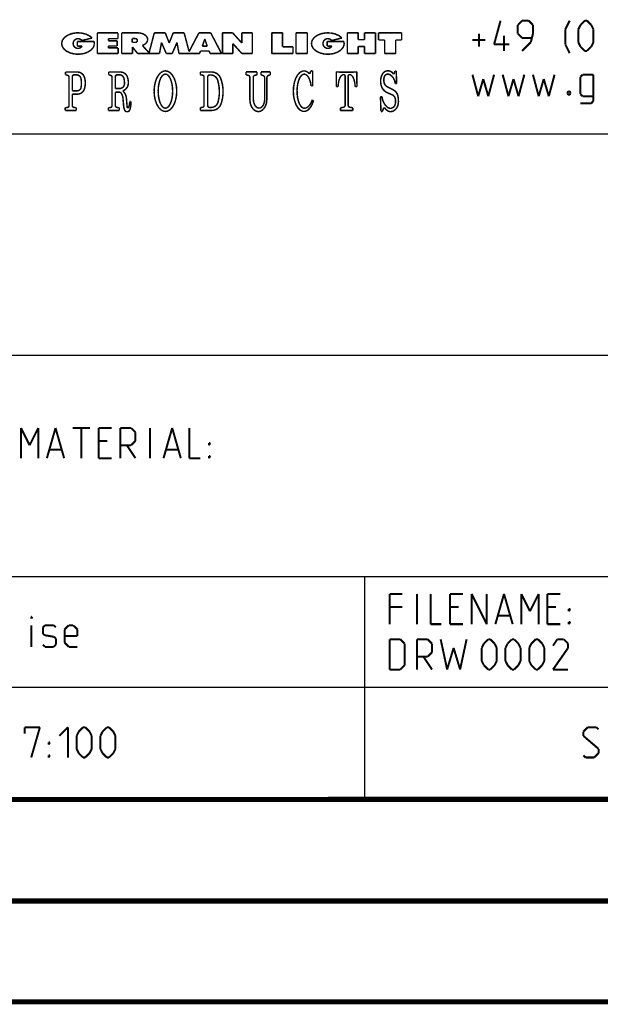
# Model space of a CAD drawing. Header units: inches. Extents: x 0 to 420, y 0 to 297.
# Tile 52 of 90: x 358 to 387, y 0 to 49. Entities that reach past the tile are written whole.
import ezdxf

# ---------------------------------------------------------------- set-up
doc = ezdxf.new("R2010")
doc.units = ezdxf.units.IN
doc.header["$LTSCALE"] = 23.1
doc.header["$MEASUREMENT"] = 0
doc.layers.get('0').update_dxf_attribs({"linetype": 'CONTINUOUS'})

msp = doc.modelspace()

# ---------------------------------------------------------------- linework, layer by layer
at = {"color": 2, "linetype": 'Continuous'}
for p, q in [((301.689663, 43.064826), (409.809663, 43.064826)), ((301.689663, 32.084826), (409.809663, 32.084826)), ((301.689663, 21.104826), (409.809663, 21.104826)), ((374.809663, 21.104826), (374.809663, 10.124826)), ((301.689663, 15.614826), (409.809663, 15.614826)), ((246.849663, 10.124826), (409.809663, 10.124826))]:
    msp.add_line(p, q, dxfattribs=at)
at = {"color": 7, "linetype": 'Continuous'}
for p, q in [((409.859987, 10.073745), (25.006973, 10.013432)), ((0, 0), (420, 0))]:
    msp.add_line(p, q, dxfattribs=at)
at = {"color": 2, "linetype": 'Continuous'}
for points, const_width in [([(381.235031, 47.496255), (381.556439, 48.674826)], 0.1), ([(382.62787, 48.674826), (382.413589, 48.460539)], 0.1), ([(382.413589, 48.460539), (382.413589, 48.03197)], 0.1), ([(382.949304, 48.674826), (382.62787, 48.674826)], 0.1), ([(383.163585, 48.460539), (382.949304, 48.674826)], 0.1), ([(383.163585, 48.03197), (383.163585, 48.460539)], 0.1), ([(384.770731, 48.246251), (384.985012, 48.674826)], 0.1), ([(385.4136, 48.246251), (385.520728, 48.460539)], 0.1), ([(385.520728, 48.460539), (385.735009, 48.674826)], 0.1), ([(385.735009, 48.674826), (385.842162, 48.674826)], 0.1), ([(385.842162, 48.674826), (386.056443, 48.460539)], 0.1), ([(386.056443, 48.460539), (386.163596, 48.246251)], 0.1), ([(359.832797, 47.719799), (359.938927, 47.852752)], 0.075), ([(359.938927, 47.852752), (360.097518, 47.961078)], 0.075), ([(360.097518, 47.961078), (360.295993, 48.036186)], 0.075), ([(360.295993, 48.036186), (360.518613, 48.072121)], 0.075), ([(360.518613, 48.072121), (360.747722, 48.066031)], 0.075), ([(360.747722, 48.066031), (360.965151, 48.018401)], 0.075), ([(360.965151, 48.018401), (361.153656, 47.933007)], 0.075), ([(361.153656, 47.933007), (361.298288, 47.816622)], 0.075), ([(362.583529, 48.072823), (361.56141, 48.072823)], 0.075), ([(361.56141, 48.072823), (361.56141, 47.045587)], 0.075), ([(362.583529, 47.780606), (362.583529, 48.072823)], 0.075), ([(362.762915, 48.07193), (363.569582, 48.07193)], 0.075), ([(362.762915, 47.045587), (362.762915, 48.07193)], 0.075), ([(363.569582, 48.071913), (363.729522, 48.054564)], 0.075), ([(363.729522, 48.054564), (363.871975, 48.002239)], 0.075), ([(363.871975, 48.002239), (363.981143, 47.920742)], 0.075), ([(363.981143, 47.920742), (364.044915, 47.819111)], 0.075), ([(364.124468, 47.085345), (364.385857, 48.074223)], 0.075), ([(364.385857, 48.074223), (364.925656, 48.074223)], 0.075), ([(364.925656, 48.074223), (365.124667, 47.570925)], 0.075), ([(365.323679, 48.074223), (365.124667, 47.570925)], 0.075), ([(365.863477, 48.074223), (365.323679, 48.074223)], 0.075), ([(366.110237, 47.140675), (365.863477, 48.074223)], 0.075), ([(366.596734, 48.07193), (366.110237, 47.140675)], 0.075), ([(366.596734, 48.07193), (367.181433, 48.07193)], 0.075), ([(367.181433, 48.07193), (367.717586, 47.045587)], 0.075), ([(368.267306, 48.074223), (367.766204, 48.074223)], 0.075), ([(367.766204, 47.045587), (367.766204, 48.074223)], 0.075), ([(368.267306, 48.074223), (368.726282, 47.565855)], 0.075), ([(369.244016, 48.074223), (368.726282, 48.074223)], 0.075), ([(368.726282, 48.074223), (368.726282, 47.565855)], 0.075), ([(369.244016, 48.074223), (369.244016, 47.045587)], 0.075), ([(370.743869, 48.074223), (370.212906, 48.074223)], 0.075), ([(370.212906, 48.074223), (370.212906, 47.045587)], 0.075), ([(370.743869, 48.074223), (370.743869, 47.381738)], 0.075), ([(371.972458, 48.074223), (371.412696, 48.074223)], 0.075), ([(371.412696, 48.074223), (371.412696, 47.045587)], 0.075), ([(371.972458, 48.074223), (371.972458, 47.045587)], 0.075), ([(372.223072, 47.719799), (372.329202, 47.852752)], 0.075), ([(372.329202, 47.852752), (372.487793, 47.961078)], 0.075), ([(372.487793, 47.961078), (372.686268, 48.036186)], 0.075), ([(372.686268, 48.036186), (372.908888, 48.072121)], 0.075), ([(372.908888, 48.072121), (373.137997, 48.066031)], 0.075), ([(373.137997, 48.066031), (373.355426, 48.018401)], 0.075), ([(373.355426, 48.018401), (373.543931, 47.933007)], 0.075), ([(373.543931, 47.933007), (373.688563, 47.816622)], 0.075), ([(374.496408, 48.074223), (373.954172, 48.074223)], 0.075), ([(373.954172, 48.074223), (373.954172, 47.045587)], 0.075), ([(374.496408, 47.730612), (374.496408, 48.074223)], 0.075), ([(375.350487, 48.074223), (374.810327, 48.074223)], 0.075), ([(374.810327, 47.730612), (374.810327, 48.074223)], 0.075), ([(375.350487, 48.074223), (375.350487, 47.045587)], 0.075), ([(376.652752, 48.074223), (375.506384, 48.074223)], 0.075), ([(375.506384, 48.074223), (375.506384, 47.713883)], 0.075), ([(376.652752, 48.074223), (376.652752, 47.713883)], 0.075), ([(380.485009, 47.389114), (380.485009, 48.03197)], 0.1), ([(381.735011, 47.174827), (381.735011, 47.924823)], 0.1), ([(382.413589, 48.03197), (382.62787, 47.817683)], 0.1), ([(383.056458, 47.603395), (383.163585, 48.03197)], 0.1), ([(384.770731, 47.496255), (384.770731, 48.246251)], 0.1), ([(385.4136, 47.603395), (385.4136, 48.246251)], 0.1), ([(386.163596, 48.246251), (386.163596, 47.603395)], 0.1), ([(359.787546, 47.572763), (359.832797, 47.719799)], 0.075), ([(359.806761, 47.423305), (359.787546, 47.572763)], 0.075), ([(359.88892, 47.283279), (359.806761, 47.423305)], 0.075), ([(361.399768, 47.643659), (360.568767, 47.643659)], 0.075), ([(360.568767, 47.643659), (360.568767, 47.412227)], 0.075), ([(360.568767, 47.412227), (360.802565, 47.412227)], 0.075), ([(361.298283, 47.816623), (360.788684, 47.691601)], 0.075), ([(361.358549, 47.347913), (361.245665, 47.217362)], 0.075), ([(361.41131, 47.493874), (361.358549, 47.347913)], 0.075), ([(361.399765, 47.643669), (361.41131, 47.493874)], 0.075), ([(362.109537, 47.780606), (362.583529, 47.780606)], 0.075), ([(362.109537, 47.679459), (362.109537, 47.780606)], 0.075), ([(362.53858, 47.679459), (362.109537, 47.679459)], 0.075), ([(362.109537, 47.423211), (362.53858, 47.423211)], 0.075), ([(362.109537, 47.324309), (362.109537, 47.423211)], 0.075), ([(362.53858, 47.423211), (362.53858, 47.679459)], 0.075), ([(363.448036, 47.787414), (363.287528, 47.787414)], 0.075), ([(363.287528, 47.787414), (363.287528, 47.601583)], 0.075), ([(363.448036, 47.601583), (363.287528, 47.601583)], 0.075), ([(363.301288, 47.369837), (363.557584, 47.045587)], 0.075), ([(363.301288, 47.045587), (363.301288, 47.369837)], 0.075), ([(363.792034, 47.443344), (364.124468, 47.085345)], 0.075), ([(363.922363, 47.509704), (363.792051, 47.443341)], 0.075), ([(364.013799, 47.601525), (363.922363, 47.509704)], 0.075), ([(364.056218, 47.708621), (364.013799, 47.601525)], 0.075), ([(364.044915, 47.819111), (364.056218, 47.708621)], 0.075), ([(364.641502, 47.045587), (364.741273, 47.592409)], 0.075), ([(364.741273, 47.592409), (364.976736, 47.045587)], 0.075), ([(365.508061, 47.592409), (365.272598, 47.045587)], 0.075), ([(365.607832, 47.045587), (365.508061, 47.592409)], 0.075), ([(366.768709, 47.411141), (366.889071, 47.767884)], 0.075), ([(366.768709, 47.411141), (367.009458, 47.411141)], 0.075), ([(367.009458, 47.411141), (366.889071, 47.767884)], 0.075), ([(368.281428, 47.539301), (368.727151, 47.045587)], 0.075), ([(368.281428, 47.045587), (368.281428, 47.539301)], 0.075), ([(370.743869, 47.381738), (371.262472, 47.381738)], 0.075), ([(371.262472, 47.381738), (371.262472, 47.045587)], 0.075), ([(372.177821, 47.572763), (372.223072, 47.719799)], 0.075), ([(372.197036, 47.423305), (372.177821, 47.572763)], 0.075), ([(372.279195, 47.283279), (372.197036, 47.423305)], 0.075), ([(373.790043, 47.643659), (372.959018, 47.643659)], 0.075), ([(372.959018, 47.643659), (372.959018, 47.412227)], 0.075), ([(372.959018, 47.412227), (373.19284, 47.412227)], 0.075), ([(373.688558, 47.816623), (373.178935, 47.691601)], 0.075), ([(373.748824, 47.347913), (373.63594, 47.217362)], 0.075), ([(373.801585, 47.493874), (373.748824, 47.347913)], 0.075), ([(373.79004, 47.643669), (373.801585, 47.493874)], 0.075), ([(374.496408, 47.730612), (374.810327, 47.730612)], 0.075), ([(374.496408, 47.396029), (374.810327, 47.396029)], 0.075), ([(374.496408, 47.396029), (374.496408, 47.045587)], 0.075), ([(374.810327, 47.396029), (374.810327, 47.045587)], 0.075), ([(375.506384, 47.713883), (375.806084, 47.713883)], 0.075), ([(375.806084, 47.713883), (375.806084, 47.045587)], 0.075), ([(376.652752, 47.713883), (376.353028, 47.713883)], 0.075), ([(376.353028, 47.713883), (376.353028, 47.045587)], 0.075), ([(380.1636, 47.710542), (380.806443, 47.710542)], 0.1), ([(381.985027, 47.496255), (381.235031, 47.496255)], 0.1), ([(382.62787, 47.817683), (383.092167, 47.817683)], 0.1), ([(382.62787, 47.174827), (383.056458, 47.603395)], 0.1), ([(384.985012, 47.06768), (384.770731, 47.496255)], 0.1), ([(385.520728, 47.389114), (385.4136, 47.603395)], 0.1), ([(385.735009, 47.174827), (385.520728, 47.389114)], 0.1), ([(386.056443, 47.389114), (385.842162, 47.174827)], 0.1), ([(386.163596, 47.603395), (386.056443, 47.389114)], 0.1), ([(360.027506, 47.163787), (359.88892, 47.283279)], 0.075), ([(360.211529, 47.074308), (360.027506, 47.163787)], 0.075), ([(360.426394, 47.021937), (360.211529, 47.074308)], 0.075), ([(360.655062, 47.010827), (360.426394, 47.021937)], 0.075), ([(360.879398, 47.04186), (360.655062, 47.010827)], 0.075), ([(361.081612, 47.112574), (360.879398, 47.04186)], 0.075), ([(361.245665, 47.217362), (361.081612, 47.112574)], 0.075), ([(361.56141, 47.045587), (362.588647, 47.045587)], 0.075), ([(362.588647, 47.324309), (362.109537, 47.324309)], 0.075), ([(362.588647, 47.045587), (362.588647, 47.324309)], 0.075), ([(362.762915, 47.045587), (363.301288, 47.045587)], 0.075), ([(363.557584, 47.045587), (364.641502, 47.045587)], 0.075), ([(364.976736, 47.045587), (365.272598, 47.045587)], 0.075), ([(365.607832, 47.045587), (366.626257, 47.045587)], 0.075), ([(366.626257, 47.045587), (366.672389, 47.167953)], 0.075), ([(366.672389, 47.167953), (367.105753, 47.167953)], 0.075), ([(367.151909, 47.045587), (367.105753, 47.167953)], 0.075), ([(367.151909, 47.045587), (367.717586, 47.045587)], 0.075), ([(367.766204, 47.045587), (368.281428, 47.045587)], 0.075), ([(368.727151, 47.045587), (369.244016, 47.045587)], 0.075), ([(370.212906, 47.045587), (371.262472, 47.045587)], 0.075), ([(371.412696, 47.045587), (371.972458, 47.045587)], 0.075), ([(372.417781, 47.163787), (372.279195, 47.283279)], 0.075), ([(372.601804, 47.074308), (372.417781, 47.163787)], 0.075), ([(372.816669, 47.021937), (372.601804, 47.074308)], 0.075), ([(373.045337, 47.010827), (372.816669, 47.021937)], 0.075), ([(373.269674, 47.04186), (373.045337, 47.010827)], 0.075), ([(373.471887, 47.112574), (373.269674, 47.04186)], 0.075), ([(373.63594, 47.217362), (373.471887, 47.112574)], 0.075), ([(373.954172, 47.045587), (374.496408, 47.045587)], 0.075), ([(374.810327, 47.045587), (375.350487, 47.045587)], 0.075), ([(375.806084, 47.045587), (376.353028, 47.045587)], 0.075), ([(385.842162, 47.174827), (385.735009, 47.174827)], 0.1), ([(359.983537, 46.127512), (360.570795, 46.127512)], 0.075), ([(359.983537, 45.994862), (359.983537, 46.127512)], 0.075), ([(359.983537, 45.994862), (360.082391, 45.967149)], 0.075), ([(360.319834, 45.895839), (360.319834, 45.198985)], 0.075), ([(360.416394, 45.9924), (360.511676, 45.9924)], 0.075), ([(362.11859, 46.127512), (362.705847, 46.127512)], 0.075), ([(362.11859, 45.994862), (362.11859, 46.127512)], 0.075), ([(362.11859, 45.994862), (362.217468, 45.967149)], 0.075), ([(362.454886, 45.895839), (362.454886, 45.308871)], 0.075), ([(362.551447, 45.9924), (362.646728, 45.9924)], 0.075), ([(364.585789, 45.967647), (364.495913, 45.8062)], 0.075), ([(364.691378, 46.086734), (364.585789, 45.967647)], 0.075), ([(364.811375, 46.16201), (364.691378, 46.086734)], 0.075), ([(364.779459, 45.942666), (364.711989, 45.842466)], 0.075), ([(364.856133, 46.006003), (364.779459, 45.942666)], 0.075), ([(364.935293, 46.186876), (364.811375, 46.16201)], 0.075), ([(364.935293, 46.026928), (364.856133, 46.006003)], 0.075), ([(365.059186, 46.16201), (364.935293, 46.186876)], 0.075), ([(365.014453, 46.006003), (364.935293, 46.026928)], 0.075), ([(365.091127, 45.942666), (365.014453, 46.006003)], 0.075), ([(365.179182, 46.086734), (365.059186, 46.16201)], 0.075), ([(365.158572, 45.842466), (365.091127, 45.942666)], 0.075), ([(365.284772, 45.967647), (365.179182, 46.086734)], 0.075), ([(365.374647, 45.8062), (365.284772, 45.967647)], 0.075), ([(367.223702, 46.129419), (366.663699, 46.129419)], 0.075), ([(366.663699, 46.129419), (366.663699, 45.9917)], 0.075), ([(366.663699, 45.9917), (366.769288, 45.975622)], 0.075), ([(367.033816, 45.885724), (367.033816, 44.467224)], 0.075), ([(367.178802, 45.982285), (367.130376, 45.982285)], 0.075), ([(368.93524, 46.134971), (369.480228, 46.134971)], 0.075), ([(368.93524, 46.134971), (368.93524, 45.98791)], 0.075), ([(368.93524, 45.98791), (369.043919, 45.964832)], 0.075), ([(369.480228, 45.98791), (369.372611, 45.965073)], 0.075), ([(369.480228, 46.134971), (369.480228, 45.98791)], 0.075), ([(369.674001, 46.134971), (370.13824, 46.134971)], 0.075), ([(369.674001, 46.134971), (369.674001, 45.986003)], 0.075), ([(369.674001, 45.986003), (369.749729, 45.967101)], 0.075), ([(370.13824, 45.986003), (370.076152, 45.970505)], 0.075), ([(370.13824, 46.134971), (370.13824, 45.986003)], 0.075), ([(371.402774, 45.825249), (371.494601, 45.989471)], 0.075), ([(371.494601, 45.989471), (371.604235, 46.107937)], 0.075), ([(371.62256, 45.883143), (371.559442, 45.755668)], 0.075), ([(371.604235, 46.107937), (371.725489, 46.173962)], 0.075), ([(371.696373, 45.972889), (371.62256, 45.883143)], 0.075), ([(371.77693, 46.020103), (371.696373, 45.972889)], 0.075), ([(371.725489, 46.173962), (371.851523, 46.183822)], 0.075), ([(371.859917, 46.022256), (371.77693, 46.020103)], 0.075), ([(371.851523, 46.183822), (371.975226, 46.13696)], 0.075), ([(371.940892, 45.979232), (371.859917, 46.022256)], 0.075), ([(372.01552, 45.893336), (371.940892, 45.979232)], 0.075), ([(371.975226, 46.13696), (372.08962, 46.036021)], 0.075), ([(372.079805, 45.769166), (372.01552, 45.893336)], 0.075), ([(372.08961, 46.036021), (372.14914, 46.184917)], 0.075), ([(372.14914, 46.184917), (372.236793, 46.184917)], 0.075), ([(372.236793, 46.184917), (372.241259, 45.434279)], 0.075), ([(373.416378, 46.137868), (373.411453, 45.403428)], 0.075), ([(373.590887, 46.125243), (374.255007, 46.125243)], 0.075), ([(373.652954, 45.941001), (373.605162, 45.871421)], 0.075), ([(373.705498, 45.984019), (373.652954, 45.941001)], 0.075), ([(373.760471, 45.998572), (373.705498, 45.984019)], 0.075), ([(373.760471, 45.99858), (373.775366, 45.99858)], 0.075), ([(373.847786, 44.477701), (373.847786, 45.926159)], 0.075), ([(373.998107, 44.477701), (373.998107, 45.926159)], 0.075), ([(374.085398, 45.99858), (374.070528, 45.99858)], 0.075), ([(374.140371, 45.984019), (374.085398, 45.998572)], 0.075), ([(374.192915, 45.941001), (374.140371, 45.984019)], 0.075), ([(374.240707, 45.871421), (374.192915, 45.941001)], 0.075), ([(374.429492, 46.137868), (374.43444, 45.403428)], 0.075), ([(376.297747, 46.082515), (376.314645, 46.181731)], 0.075), ([(376.314645, 46.181731), (376.384917, 46.181731)], 0.075), ([(376.401888, 45.551214), (376.384917, 46.181731)], 0.075), ([(380.1636, 45.996256), (380.449299, 44.924825)], 0.1), ([(380.949305, 44.924825), (381.235031, 45.996256)], 0.1), ([(381.663593, 45.996256), (381.949318, 44.924825)], 0.1), ([(382.449298, 44.924825), (382.735023, 45.996256)], 0.1), ([(383.163585, 45.996256), (383.44931, 44.924825)], 0.1), ([(383.949316, 44.924825), (384.235016, 45.996256)], 0.1), ([(385.627881, 45.996256), (385.520728, 45.889109)], 0.1), ([(385.520728, 45.889109), (385.520728, 45.031966)], 0.1), ([(386.163596, 45.996256), (385.627881, 45.996256)], 0.1), ([(386.163596, 44.710538), (386.163596, 45.996256)], 0.1), ([(360.152905, 45.874185), (360.152905, 44.463603)], 0.075), ([(362.287957, 45.874185), (362.287957, 44.463603)], 0.075), ([(364.387709, 45.400984), (364.373866, 45.178417)], 0.075), ([(364.429622, 45.616541), (364.387709, 45.400984)], 0.075), ([(364.495913, 45.8062), (364.429622, 45.616541)], 0.075), ([(364.612218, 45.547051), (364.585455, 45.365679)], 0.075), ([(364.654567, 45.706628), (364.612218, 45.547051)], 0.075), ([(364.711989, 45.842466), (364.654567, 45.706628)], 0.075), ([(365.215994, 45.706628), (365.158572, 45.842466)], 0.075), ([(365.258342, 45.547051), (365.215994, 45.706628)], 0.075), ([(365.285131, 45.365679), (365.258342, 45.547051)], 0.075), ([(365.440964, 45.616541), (365.374647, 45.8062)], 0.075), ([(365.482877, 45.400984), (365.440964, 45.616541)], 0.075), ([(365.49672, 45.178417), (365.482877, 45.400984)], 0.075), ([(366.85134, 45.880148), (366.85134, 44.472801)], 0.075), ([(369.120419, 45.870395), (369.120419, 44.774215)], 0.075), ([(369.296111, 45.870613), (369.296111, 44.774215)], 0.075), ([(369.85947, 45.826581), (369.85947, 44.774215)], 0.075), ([(369.966411, 45.829985), (369.966411, 44.774215)], 0.075), ([(371.279227, 45.160344), (371.291961, 45.398652)], 0.075), ([(371.291961, 45.398652), (371.333932, 45.624534)], 0.075), ([(371.333932, 45.624534), (371.402774, 45.825249)], 0.075), ([(371.478053, 45.416485), (371.46414, 45.222936)], 0.075), ([(371.510397, 45.597289), (371.478053, 45.416485)], 0.075), ([(371.559442, 45.755668), (371.510397, 45.597289)], 0.075), ([(372.130305, 45.61337), (372.079805, 45.769166)], 0.075), ([(372.164318, 45.434287), (372.130305, 45.61337)], 0.075), ([(372.241259, 45.434279), (372.164324, 45.434279)], 0.075), ([(373.498744, 45.403428), (373.411453, 45.403428)], 0.075), ([(373.509818, 45.539062), (373.498737, 45.403414)], 0.075), ([(373.531977, 45.665911), (373.509818, 45.539062)], 0.075), ([(373.564233, 45.778353), (373.531977, 45.665911)], 0.075), ([(373.605162, 45.871421), (373.564233, 45.778353)], 0.075), ([(374.281636, 45.778353), (374.240707, 45.871421)], 0.075), ([(374.313893, 45.665911), (374.281636, 45.778353)], 0.075), ([(374.336051, 45.539062), (374.313893, 45.665911)], 0.075), ([(374.347132, 45.403414), (374.336051, 45.539062)], 0.075), ([(374.347126, 45.403428), (374.43444, 45.403428)], 0.075), ([(375.935814, 45.398069), (376.237469, 45.242824)], 0.075), ([(376.331592, 45.551214), (376.401888, 45.551214)], 0.075), ([(380.449299, 44.924825), (380.699315, 45.781968)], 0.1), ([(380.699315, 45.781968), (380.949305, 44.924825)], 0.1), ([(381.949318, 44.924825), (382.199308, 45.781968)], 0.1), ([(382.199308, 45.781968), (382.449298, 44.924825)], 0.1), ([(383.44931, 44.924825), (383.699301, 45.781968)], 0.1), ([(383.699301, 45.781968), (383.949316, 44.924825)], 0.1), ([(360.319834, 45.198985), (360.560173, 45.198985)], 0.075), ([(360.319834, 45.031959), (360.569853, 45.031959)], 0.075), ([(360.319834, 45.031959), (360.319834, 44.4651)], 0.075), ([(362.454886, 45.308871), (362.662491, 45.308871)], 0.075), ([(362.454886, 45.127699), (362.704906, 45.127699)], 0.075), ([(362.454886, 45.127699), (362.454886, 44.4651)], 0.075), ([(364.373866, 45.178417), (364.387709, 44.955856)], 0.075), ([(364.387709, 44.955856), (364.429622, 44.7403)], 0.075), ([(364.585455, 45.365679), (364.576611, 45.178417)], 0.075), ([(364.576611, 45.178417), (364.585455, 44.991155)], 0.075), ([(364.585455, 44.991155), (364.612218, 44.809789)], 0.075), ([(365.258342, 44.809789), (365.285131, 44.991155)], 0.075), ([(365.293975, 45.178417), (365.285131, 45.365679)], 0.075), ([(365.285131, 44.991155), (365.293975, 45.178417)], 0.075), ([(365.440964, 44.7403), (365.482877, 44.955856)], 0.075), ([(365.482877, 44.955856), (365.49672, 45.178417)], 0.075), ([(371.29645, 44.923056), (371.279227, 45.160344)], 0.075), ([(371.342658, 44.700175), (371.29645, 44.923056)], 0.075), ([(371.46414, 45.222936), (371.469403, 45.027003)], 0.075), ([(371.469403, 45.027003), (371.49356, 44.839177)], 0.075), ([(375.963502, 45.092744), (376.189816, 44.994325)], 0.075), ([(384.877885, 45.103397), (384.913594, 45.174828)], 0.1), ([(384.877885, 45.067681), (384.877885, 45.103397)], 0.1), ([(384.913594, 44.996256), (384.877885, 45.067681)], 0.1), ([(384.913594, 45.174828), (384.985012, 45.174828)], 0.1), ([(384.985012, 44.996256), (384.913594, 44.996256)], 0.1), ([(384.985012, 45.174828), (385.020747, 45.103397)], 0.1), ([(385.020747, 45.067681), (384.985012, 44.996256)], 0.1), ([(385.020747, 45.103397), (385.020747, 45.067681)], 0.1), ([(385.520728, 45.031966), (385.627881, 44.924825)], 0.1), ([(385.627881, 44.924825), (386.163596, 44.924825)], 0.1), ([(362.83099, 44.809966), (362.865003, 44.418051)], 0.075), ([(362.999247, 44.8357), (363.037799, 44.391448)], 0.075), ([(363.163907, 44.664691), (363.217474, 44.664691)], 0.075), ([(364.429622, 44.7403), (364.495913, 44.550634)], 0.075), ([(364.495913, 44.550634), (364.585789, 44.389187)], 0.075), ([(364.612218, 44.809789), (364.654567, 44.650206)], 0.075), ([(364.654567, 44.650206), (364.711989, 44.514368)], 0.075), ([(364.711989, 44.514368), (364.779459, 44.414168)], 0.075), ([(365.091127, 44.414168), (365.158572, 44.514368)], 0.075), ([(365.158572, 44.514368), (365.215994, 44.650206)], 0.075), ([(365.215994, 44.650206), (365.258342, 44.809789)], 0.075), ([(365.284772, 44.389187), (365.374647, 44.550634)], 0.075), ([(365.374647, 44.550634), (365.440964, 44.7403)], 0.075), ([(369.141137, 44.5848), (369.120434, 44.774215)], 0.075), ([(369.201219, 44.413927), (369.141137, 44.5848)], 0.075), ([(369.296101, 44.774215), (369.309887, 44.638928)], 0.075), ([(369.309887, 44.638928), (369.349897, 44.516883)], 0.075), ([(369.349897, 44.516883), (369.412213, 44.420029)], 0.075), ([(369.412213, 44.420029), (369.490735, 44.357844)], 0.075), ([(369.664821, 44.357844), (369.743344, 44.420029)], 0.075), ([(369.743344, 44.420029), (369.80566, 44.516883)], 0.075), ([(369.80566, 44.516883), (369.845669, 44.638928)], 0.075), ([(369.845669, 44.638928), (369.859455, 44.774215)], 0.075), ([(369.945717, 44.5848), (369.885635, 44.413927)], 0.075), ([(369.966419, 44.774215), (369.945717, 44.5848)], 0.075), ([(371.415243, 44.504274), (371.342658, 44.700175)], 0.075), ([(371.510111, 44.346406), (371.415243, 44.504274)], 0.075), ([(371.49356, 44.839177), (371.535319, 44.669513)], 0.075), ([(371.535319, 44.669513), (371.592443, 44.527093)], 0.075), ([(371.592443, 44.527093), (371.661875, 44.419543)], 0.075), ([(371.661875, 44.419543), (371.739897, 44.35262)], 0.075), ([(372.008016, 44.401843), (372.09087, 44.488875)], 0.075), ([(372.09087, 44.488875), (372.162217, 44.605453)], 0.075), ([(372.201375, 44.496318), (372.105626, 44.34038)], 0.075), ([(372.162217, 44.605453), (372.219001, 44.746581)], 0.075), ([(372.275056, 44.690739), (372.201375, 44.496318)], 0.075), ([(372.219001, 44.746574), (372.275055, 44.690738)], 0.075), ([(375.682487, 44.898247), (375.601497, 44.898247)], 0.075), ([(375.601497, 44.898247), (375.624937, 44.170711)], 0.075), ([(385.520728, 44.567682), (386.056443, 44.567682)], 0.1), ([(386.056443, 44.567682), (386.163596, 44.710538)], 0.1), ([(359.966301, 44.3535), (360.069742, 44.36796)], 0.075), ([(359.966301, 44.219715), (359.966301, 44.3535)], 0.075), ([(359.966301, 44.219715), (360.517131, 44.219715)], 0.075), ([(360.517131, 44.3535), (360.403021, 44.369457)], 0.075), ([(360.517131, 44.219715), (360.517131, 44.3535)], 0.075), ([(362.101353, 44.3535), (362.204794, 44.36796)], 0.075), ([(362.101353, 44.219715), (362.101353, 44.3535)], 0.075), ([(362.101353, 44.219715), (362.652184, 44.219715)], 0.075), ([(362.652184, 44.3535), (362.538073, 44.369457)], 0.075), ([(362.652184, 44.219715), (362.652184, 44.3535)], 0.075), ([(364.585789, 44.389187), (364.691378, 44.2701)], 0.075), ([(364.691378, 44.2701), (364.811375, 44.194824)], 0.075), ([(364.779459, 44.414168), (364.856133, 44.350831)], 0.075), ([(364.811375, 44.194824), (364.935293, 44.169958)], 0.075), ([(364.856133, 44.350831), (364.935293, 44.329906)], 0.075), ([(364.935293, 44.329906), (365.014453, 44.350831)], 0.075), ([(364.935293, 44.169958), (365.059186, 44.194824)], 0.075), ([(365.014453, 44.350831), (365.091127, 44.414168)], 0.075), ([(365.059186, 44.194824), (365.179182, 44.2701)], 0.075), ([(365.179182, 44.2701), (365.284772, 44.389187)], 0.075), ([(366.663699, 44.361273), (366.769288, 44.377326)], 0.075), ([(366.663699, 44.223529), (366.663699, 44.361273)], 0.075), ([(367.236593, 44.223529), (366.663699, 44.223529)], 0.075), ([(367.196593, 44.370664), (367.130376, 44.370664)], 0.075), ([(369.294798, 44.278321), (369.201219, 44.413927)], 0.075), ([(369.412715, 44.191257), (369.294798, 44.278321)], 0.075), ([(369.543427, 44.161257), (369.412715, 44.191257)], 0.075), ([(369.490735, 44.357844), (369.577778, 44.336417)], 0.075), ([(369.674139, 44.191257), (369.543427, 44.161257)], 0.075), ([(369.577778, 44.336417), (369.664821, 44.357844)], 0.075), ([(369.792056, 44.278321), (369.674139, 44.191257)], 0.075), ([(369.885635, 44.413927), (369.792056, 44.278321)], 0.075), ([(371.62191, 44.235478), (371.510111, 44.346406)], 0.075), ([(371.744332, 44.177747), (371.62191, 44.235478)], 0.075), ([(371.739897, 44.35262), (371.822331, 44.329908)], 0.075), ([(371.870471, 44.176471), (371.744332, 44.177747)], 0.075), ([(371.82233, 44.329908), (371.917206, 44.348086)], 0.075), ([(371.993211, 44.23172), (371.870471, 44.176471)], 0.075), ([(371.917206, 44.348086), (372.008016, 44.401843)], 0.075), ([(372.105626, 44.34038), (371.993211, 44.23172)], 0.075), ([(373.618431, 44.351424), (373.7709, 44.383168)], 0.075), ([(373.618431, 44.218557), (373.618431, 44.351424)], 0.075), ([(373.618431, 44.218557), (374.227439, 44.218557)], 0.075), ([(374.227439, 44.351424), (374.074969, 44.383168)], 0.075), ([(374.227439, 44.218557), (374.227439, 44.351424)], 0.075), ([(375.624937, 44.170711), (375.693519, 44.170711)], 0.075), ([(375.693519, 44.170711), (375.749089, 44.318376)], 0.075), ([(357.770735, 28.469824), (358.199297, 27.612681)], 0.1), ([(357.770735, 26.969825), (357.770735, 28.469824)], 0.1), ([(358.199297, 27.612681), (358.627885, 28.469824)], 0.1), ([(358.627885, 28.469824), (358.627885, 26.969825)], 0.1), ([(359.056447, 26.969825), (359.485009, 28.469824)], 0.1), ([(359.485009, 28.469824), (359.913596, 26.969825)], 0.1), ([(360.342158, 28.469824), (361.199308, 28.469824)], 0.1), ([(360.770746, 26.969825), (360.770746, 28.469824)], 0.1), ([(361.62787, 28.469824), (362.270739, 28.469824)], 0.1), ([(361.62787, 26.969825), (361.62787, 28.469824)], 0.1), ([(362.699301, 28.469824), (363.235016, 28.469824)], 0.1), ([(362.699301, 26.969825), (362.699301, 28.469824)], 0.1), ([(363.235016, 28.469824), (363.449297, 28.255537)], 0.1), ([(364.163584, 26.969825), (364.163584, 28.469824)], 0.1), ([(364.842162, 26.969825), (365.270724, 28.469824)], 0.1), ([(365.270724, 28.469824), (365.699312, 26.969825)], 0.1), ([(366.127874, 28.469824), (366.127874, 26.969825)], 0.1), ([(362.056458, 27.826968), (361.62787, 27.826968)], 0.1), ([(363.449297, 27.826968), (363.235016, 27.612681)], 0.1), ([(363.449297, 28.255537), (363.449297, 27.826968)], 0.1), ([(359.199309, 27.3984), (359.770734, 27.3984)], 0.1), ([(363.235016, 27.612681), (362.699301, 27.612681)], 0.1), ([(363.020735, 27.612681), (363.449297, 26.969825)], 0.1), ([(364.985024, 27.3984), (365.556449, 27.3984)], 0.1), ([(367.092151, 27.719828), (367.163595, 27.719828)], 0.1), ([(367.092151, 27.612681), (367.092151, 27.719828)], 0.1), ([(367.163595, 27.719828), (367.092151, 27.612681)], 0.1), ([(361.62787, 26.969825), (362.270739, 26.969825)], 0.1), ([(366.127874, 26.969825), (366.663589, 26.969825)], 0.1), ([(367.092151, 27.076966), (367.163595, 27.076966)], 0.1), ([(367.092151, 26.969825), (367.092151, 27.076966)], 0.1), ([(367.163595, 27.076966), (367.092151, 26.969825)], 0.1), ([(376.050732, 20.234826), (376.693601, 20.234826)], 0.1), ([(376.050732, 18.734827), (376.050732, 20.234826)], 0.1), ([(377.407888, 18.734827), (377.407888, 20.234826)], 0.1), ([(378.08644, 20.234826), (378.08644, 18.734827)], 0.1), ([(379.050743, 20.234826), (379.693586, 20.234826)], 0.1), ([(379.050743, 18.734827), (379.050743, 20.234826)], 0.1), ([(380.122174, 20.234826), (380.87217, 18.734827)], 0.1), ([(380.122174, 18.734827), (380.122174, 20.234826)], 0.1), ([(380.87217, 18.734827), (380.87217, 20.234826)], 0.1), ([(381.300732, 18.734827), (381.729294, 20.234826)], 0.1), ([(381.729294, 20.234826), (382.157882, 18.734827)], 0.1), ([(382.586444, 20.234826), (383.015032, 19.377682)], 0.1), ([(382.586444, 18.734827), (382.586444, 20.234826)], 0.1), ([(383.015032, 19.377682), (383.443594, 20.234826)], 0.1), ([(383.443594, 20.234826), (383.443594, 18.734827)], 0.1), ([(383.872156, 20.234826), (384.515024, 20.234826)], 0.1), ([(383.872156, 18.734827), (383.872156, 20.234826)], 0.1), ([(376.693601, 19.59197), (376.050732, 19.59197)], 0.1), ([(379.479305, 19.59197), (379.050743, 19.59197)], 0.1), ([(384.300743, 19.59197), (383.872156, 19.59197)], 0.1), ([(358.287865, 19.109825), (358.3236, 19.109825)], 0.1), ([(358.287865, 19.002684), (358.287865, 19.109825)], 0.1), ([(358.3236, 19.109825), (358.287865, 19.002684)], 0.1), ([(381.443595, 19.163398), (382.01502, 19.163398)], 0.1), ([(384.943586, 19.484826), (385.015031, 19.484826)], 0.1), ([(384.943586, 19.377682), (384.943586, 19.484826)], 0.1), ([(385.015031, 19.484826), (384.943586, 19.377682)], 0.1), ([(358.287865, 17.609826), (358.287865, 18.681253)], 0.1), ([(358.859315, 18.574113), (358.966443, 18.681253)], 0.1), ([(358.859315, 18.252681), (358.859315, 18.574113)], 0.1), ([(358.966443, 18.681253), (359.395031, 18.681253)], 0.1), ([(359.395031, 18.681253), (359.502158, 18.574113)], 0.1), ([(359.930746, 18.466969), (360.145027, 18.681253)], 0.1), ([(360.145027, 18.681253), (360.359308, 18.681253)], 0.1), ([(360.359308, 18.681253), (360.573589, 18.466969)], 0.1), ([(378.08644, 18.734827), (378.622156, 18.734827)], 0.1), ([(379.050743, 18.734827), (379.693586, 18.734827)], 0.1), ([(383.872156, 18.734827), (384.515024, 18.734827)], 0.1), ([(384.943586, 18.841967), (385.015031, 18.841967)], 0.1), ([(384.943586, 18.734827), (384.943586, 18.841967)], 0.1), ([(385.015031, 18.841967), (384.943586, 18.734827)], 0.1), ([(358.966443, 18.181253), (358.859315, 18.252681)], 0.1), ([(359.395031, 18.109825), (358.966443, 18.181253)], 0.1), ([(359.502158, 18.038397), (359.395031, 18.109825)], 0.1), ([(359.502158, 17.716969), (359.502158, 18.038397)], 0.1), ([(359.930746, 17.82411), (359.930746, 18.466969)], 0.1), ([(360.573589, 18.145541), (359.930746, 18.145541)], 0.1), ([(360.573589, 18.466969), (360.573589, 18.145541)], 0.1), ([(358.859315, 17.716969), (358.966443, 17.609826)], 0.1), ([(358.966443, 17.609826), (359.395031, 17.609826)], 0.1), ([(359.395031, 17.609826), (359.502158, 17.716969)], 0.1), ([(360.145027, 17.609826), (359.930746, 17.82411)], 0.1), ([(360.573589, 17.609826), (360.145027, 17.609826)], 0.1), ([(376.050732, 17.984827), (376.586448, 17.984827)], 0.1), ([(376.050732, 16.484825), (376.050732, 17.984827)], 0.1), ([(376.586448, 17.984827), (376.800729, 17.77054)], 0.1), ([(376.800729, 17.77054), (376.800729, 16.699112)], 0.1), ([(377.407888, 17.984827), (377.943604, 17.984827)], 0.1), ([(377.407888, 16.484825), (377.407888, 17.984827)], 0.1), ([(377.943604, 17.984827), (378.157885, 17.77054)], 0.1), ([(378.157885, 17.77054), (378.157885, 17.341968)], 0.1), ([(378.586447, 17.984827), (378.907881, 16.484825)], 0.1), ([(378.907881, 16.484825), (379.229315, 17.556255)], 0.1), ([(379.229315, 17.556255), (379.550724, 16.484825)], 0.1), ([(379.550724, 16.484825), (379.872158, 17.984827)], 0.1), ([(380.622155, 17.556255), (380.729308, 17.77054)], 0.1), ([(380.622155, 16.913396), (380.622155, 17.556255)], 0.1), ([(380.729308, 17.77054), (380.943589, 17.984827)], 0.1), ([(380.943589, 17.984827), (381.050742, 17.984827)], 0.1), ([(381.050742, 17.984827), (381.265023, 17.77054)], 0.1), ([(381.265023, 17.77054), (381.372151, 17.556255)], 0.1), ([(381.372151, 17.556255), (381.372151, 16.913396)], 0.1), ([(381.800739, 17.556255), (381.907866, 17.77054)], 0.1), ([(381.800739, 16.913396), (381.800739, 17.556255)], 0.1), ([(381.907866, 17.77054), (382.122173, 17.984827)], 0.1), ([(382.122173, 17.984827), (382.229301, 17.984827)], 0.1), ([(382.229301, 17.984827), (382.443582, 17.77054)], 0.1), ([(382.443582, 17.77054), (382.550735, 17.556255)], 0.1), ([(382.550735, 17.556255), (382.550735, 16.913396)], 0.1), ([(382.979297, 17.556255), (383.08645, 17.77054)], 0.1), ([(382.979297, 16.913396), (382.979297, 17.556255)], 0.1), ([(383.08645, 17.77054), (383.300731, 17.984827)], 0.1), ([(383.300731, 17.984827), (383.407885, 17.984827)], 0.1), ([(383.407885, 17.984827), (383.622166, 17.77054)], 0.1), ([(383.622166, 17.77054), (383.729319, 17.556255)], 0.1), ([(383.729319, 17.556255), (383.729319, 16.913396)], 0.1), ([(384.372162, 17.984827), (384.157881, 17.663396)], 0.1), ([(384.157881, 16.484825), (384.907877, 17.556255)], 0.1), ([(384.693596, 17.984827), (384.372162, 17.984827)], 0.1), ([(384.907877, 17.77054), (384.693596, 17.984827)], 0.1), ([(384.907877, 17.556255), (384.907877, 17.77054)], 0.1), ([(377.943604, 17.127684), (377.407888, 17.127684)], 0.1), ([(377.729297, 17.127684), (378.157885, 16.484825)], 0.1), ([(378.157885, 17.341968), (377.943604, 17.127684)], 0.1), ([(376.800729, 16.699112), (376.586448, 16.484825)], 0.1), ([(380.729308, 16.699112), (380.622155, 16.913396)], 0.1), ([(380.943589, 16.484825), (380.729308, 16.699112)], 0.1), ([(381.265023, 16.699112), (381.050742, 16.484825)], 0.1), ([(381.372151, 16.913396), (381.265023, 16.699112)], 0.1), ([(381.907866, 16.699112), (381.800739, 16.913396)], 0.1), ([(382.122173, 16.484825), (381.907866, 16.699112)], 0.1), ([(382.443582, 16.699112), (382.229301, 16.484825)], 0.1), ([(382.550735, 16.913396), (382.443582, 16.699112)], 0.1), ([(383.08645, 16.699112), (382.979297, 16.913396)], 0.1), ([(383.300731, 16.484825), (383.08645, 16.699112)], 0.1), ([(383.622166, 16.699112), (383.407885, 16.484825)], 0.1), ([(383.729319, 16.913396), (383.622166, 16.699112)], 0.1), ([(376.586448, 16.484825), (376.050732, 16.484825)], 0.1), ([(381.050742, 16.484825), (380.943589, 16.484825)], 0.1), ([(382.229301, 16.484825), (382.122173, 16.484825)], 0.1), ([(383.407885, 16.484825), (383.300731, 16.484825)], 0.1), ([(384.907877, 16.484825), (384.157881, 16.484825)], 0.1), ([(357.958228, 13.619826), (358.708224, 13.619826)], 0.1), ([(357.958228, 13.298398), (357.958228, 13.619826)], 0.1), ([(358.708224, 13.619826), (358.279662, 12.119827)], 0.1), ([(359.672527, 13.191254), (360.101089, 13.619826)], 0.1), ([(360.101089, 13.619826), (360.101089, 12.119827)], 0.1), ([(360.529651, 13.191254), (360.636804, 13.405541)], 0.1), ([(360.529651, 12.548398), (360.529651, 13.191254)], 0.1), ([(360.636804, 13.405541), (360.851085, 13.619826)], 0.1), ([(360.851085, 13.619826), (360.958239, 13.619826)], 0.1), ([(360.958239, 13.619826), (361.17252, 13.405541)], 0.1), ([(361.17252, 13.405541), (361.279673, 13.191254)], 0.1), ([(361.279673, 13.191254), (361.279673, 12.548398)], 0.1), ([(361.708235, 13.191254), (361.815388, 13.405541)], 0.1), ([(361.708235, 12.548398), (361.708235, 13.191254)], 0.1), ([(361.815388, 13.405541), (362.029669, 13.619826)], 0.1), ([(362.029669, 13.619826), (362.136797, 13.619826)], 0.1), ([(362.136797, 13.619826), (362.351104, 13.405541)], 0.1), ([(362.351104, 13.405541), (362.458231, 13.191254)], 0.1), ([(362.458231, 13.191254), (362.458231, 12.548398)], 0.1), ([(385.666794, 13.405541), (385.881101, 13.619826)], 0.1), ([(385.666794, 13.191254), (385.666794, 13.405541)], 0.1), ([(386.416816, 12.548398), (385.666794, 13.191254)], 0.1), ([(385.881101, 13.619826), (386.309663, 13.619826)], 0.1), ([(386.309663, 13.619826), (386.416816, 13.512682)], 0.1), ([(359.136812, 12.869826), (359.20823, 12.869826)], 0.1), ([(359.136812, 12.762682), (359.136812, 12.869826)], 0.1), ([(359.20823, 12.869826), (359.136812, 12.762682)], 0.1), ([(359.136812, 12.226967), (359.20823, 12.226967)], 0.1), ([(359.136812, 12.119827), (359.136812, 12.226967)], 0.1), ([(359.20823, 12.226967), (359.136812, 12.119827)], 0.1), ([(360.636804, 12.334111), (360.529651, 12.548398)], 0.1), ([(360.851085, 12.119827), (360.636804, 12.334111)], 0.1), ([(361.17252, 12.334111), (360.958239, 12.119827)], 0.1), ([(361.279673, 12.548398), (361.17252, 12.334111)], 0.1), ([(361.815388, 12.334111), (361.708235, 12.548398)], 0.1), ([(362.029669, 12.119827), (361.815388, 12.334111)], 0.1), ([(362.351104, 12.334111), (362.136797, 12.119827)], 0.1), ([(362.458231, 12.548398), (362.351104, 12.334111)], 0.1), ([(385.666794, 12.226967), (385.773948, 12.119827)], 0.1), ([(386.20251, 12.119827), (386.416816, 12.334111)], 0.1), ([(386.416816, 12.334111), (386.416816, 12.548398)], 0.1), ([(360.958239, 12.119827), (360.851085, 12.119827)], 0.1), ([(362.136797, 12.119827), (362.029669, 12.119827)], 0.1), ([(385.773948, 12.119827), (386.20251, 12.119827)], 0.1)]:
    msp.add_lwpolyline(points, dxfattribs=dict(at, const_width=const_width))
at = {"color": 2, "linetype": 'Continuous', "const_width": 0.075}
for points in [[(360.78868, 47.691611, 3.115579), (360.802567, 47.412238)], [(363.448038, 47.601583, 0.999981), (363.448038, 47.787414)], [(373.178955, 47.691611, 3.115579), (373.192842, 47.412238)], [(360.152905, 45.874185, 0.336284), (360.082396, 45.967165)], [(360.416394, 45.9924, 0.414214), (360.319834, 45.895839)], [(360.749195, 45.794116, 0.362542), (360.511676, 45.9924)], [(360.914062, 45.880674, 0.322214), (360.570795, 46.127512)], [(362.287957, 45.874185, 0.336284), (362.217448, 45.967165)], [(362.551447, 45.9924, 0.414214), (362.454886, 45.895839)], [(362.884248, 45.794116, 0.362542), (362.646728, 45.9924)], [(363.049138, 45.880674, 0.322214), (362.705871, 46.127512)], [(366.85134, 45.880148, 0.370646), (366.769305, 45.97561)], [(367.130376, 45.982285, 0.414214), (367.033816, 45.885724)], [(367.525738, 45.72388, 0.331487), (367.178802, 45.982285)], [(367.675745, 45.816194, 0.3126), (367.223702, 46.129419)], [(369.120419, 45.870395, 0.354173), (369.043916, 45.96485)], [(369.372614, 45.965067, 0.354173), (369.296111, 45.870613)], [(369.85947, 45.826581, 0.34421), (369.749728, 45.967105)], [(370.076152, 45.970508, 0.34421), (369.966411, 45.829985)], [(373.416382, 46.137885, 0.036174), (373.590887, 46.125243)], [(373.847786, 45.926159, 0.414214), (373.775366, 45.99858)], [(374.070528, 45.99858, 0.414214), (373.998107, 45.926159)], [(374.255007, 46.125243, 0.036174), (374.429512, 46.137885)], [(375.698198, 46.027423, 0.119343), (375.609554, 45.698291)], [(376.220064, 46.063835, 0.546594), (375.698199, 46.027402)], [(376.078983, 45.990462, 0.507712), (375.786982, 45.881063)], [(376.331613, 45.551214, 0.238238), (376.078996, 45.990467)], [(376.220071, 46.063854, 0.659839), (376.297759, 46.082518)], [(360.750383, 45.358638, 0.088671), (360.749207, 45.794109)], [(360.91253, 45.27705, 0.164727), (360.914078, 45.880675)], [(362.662491, 45.308871, 0.407521), (362.90383, 45.544744)], [(362.819286, 45.189035, 0.317685), (363.097729, 45.606191)], [(362.903834, 45.544745, 0.050664), (362.884259, 45.794109)], [(363.097743, 45.606209, 0.074467), (363.049131, 45.880675)], [(367.547399, 44.643075, 0.136025), (367.525722, 45.723892)], [(367.693111, 44.549231, 0.174321), (367.67573, 45.816208)], [(375.609543, 45.698284, 0.081945), (375.64718, 45.42729)], [(375.647201, 45.427289, 0.103072), (375.742828, 45.255099)], [(375.786999, 45.881071, 0.145557), (375.79211, 45.568544)], [(375.792093, 45.568534, 0.200133), (375.935816, 45.398068)], [(360.560173, 45.198985, 0.36407), (360.750372, 45.358638)], [(360.569853, 45.031959, 0.320799), (360.912525, 45.277038)], [(362.83099, 44.80997, 0.160869), (362.704904, 45.127691)], [(362.999246, 44.835708, 0.194648), (362.819291, 45.189041)], [(375.742805, 45.255094, 0.112545), (375.963499, 45.09273)], [(376.323137, 44.847616, 0.214776), (376.189824, 44.994341)], [(376.460072, 44.962357, 0.215585), (376.237479, 45.242825)], [(376.481565, 44.548719, 0.097435), (376.460065, 44.962366)], [(360.069727, 44.367975, 0.37405), (360.152905, 44.463603)], [(360.319834, 44.4651, 0.37405), (360.403011, 44.369471)], [(362.204779, 44.367975, 0.37405), (362.287957, 44.463603)], [(362.454886, 44.4651, 0.37405), (362.538064, 44.369471)], [(362.865, 44.418051, 0.073714), (362.918948, 44.230667)], [(363.112244, 44.380674, 0.097342), (363.163904, 44.664669)], [(363.185448, 44.305148, 0.096461), (363.217498, 44.664692)], [(366.769305, 44.377339, 0.370646), (366.85134, 44.472801)], [(367.033816, 44.467224, 0.414214), (367.130376, 44.370664)], [(367.196593, 44.370664, 0.342653), (367.547408, 44.643063)], [(367.236593, 44.223529, 0.320146), (367.693117, 44.549219)], [(373.770909, 44.383168, 0.355287), (373.847786, 44.477701)], [(373.998107, 44.477701, 0.355287), (374.074984, 44.383168)], [(375.682476, 44.898233, 0.188343), (375.928649, 44.393256)], [(375.928648, 44.393266, 0.542629), (376.320899, 44.493196)], [(376.267588, 44.212937, 0.215776), (376.481569, 44.548723)], [(376.32092, 44.493197, 0.161746), (376.323152, 44.84762)], [(362.918965, 44.230666, 0.614179), (363.157388, 44.232917)], [(363.037798, 44.391464, 0.792662), (363.112232, 44.380692)], [(363.157379, 44.232901, 0.04467), (363.185436, 44.30513)], [(375.824627, 44.329009, 0.593309), (375.749098, 44.318378)], [(375.824628, 44.329007, 0.088411), (375.948037, 44.212937)], [(375.947119, 44.211516, 0.295116), (376.267577, 44.212944)]]:
    msp.add_lwpolyline(points, format="xyb", dxfattribs=at)
at = {"color": 7, "linetype": 'Continuous', "const_width": 0.25}
for points in [[(409.830739, 10.048046), (25, 10)], [(20, 5), (415, 5)], [(420, 0), (0, 0)]]:
    msp.add_lwpolyline(points, dxfattribs=at)

doc.saveas('drawing.dxf')
